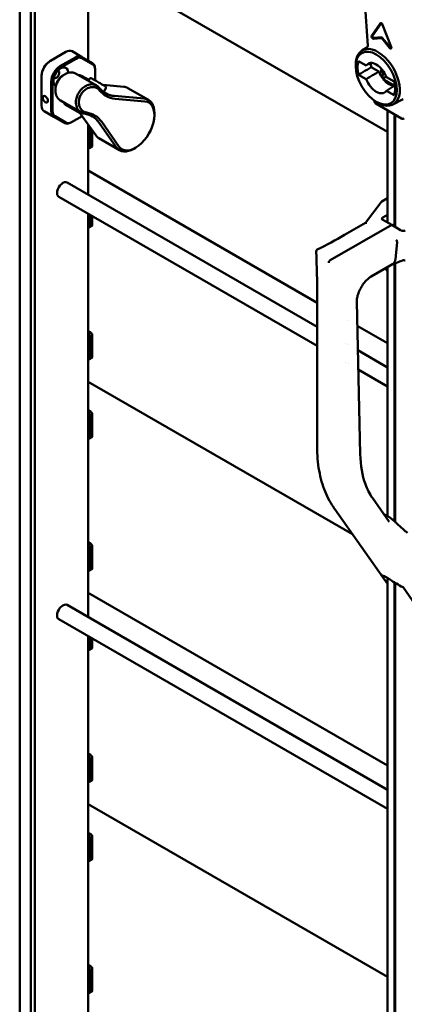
# Model space of a CAD drawing. Header units: millimetres. Extents: x 0 to 7913, y -180 to 2523.
# Tile 31 of 59: x 2644 to 2830, y 1028 to 1504. Entities that reach past the tile are written whole.
import ezdxf

# ---------------------------------------------------------------- set-up
doc = ezdxf.new("R2010")
doc.units = ezdxf.units.MM
doc.header["$LTSCALE"] = 3
doc.layers.add('Sichtbar (ISO)', color=7, linetype='Continuous', lineweight=50)

msp = doc.modelspace()

# ---------------------------------------------------------------- linework, layer by layer
at = {"layer": 'Sichtbar (ISO)'}
for p, q in [((2644.296, 809.258), (2644.296, 1624.823)), ((2649.738, 820.307), (2649.738, 1582.254)), ((2651.566, 822.009), (2651.566, 1579.216)), ((2677.315, 1484.269), (2677.315, 1554.319)), ((2677.315, 1533.225), (2821.844, 1449.781)), ((2810.882, 1512.726), (2812.316, 1491.399)), ((2818.392, 1502.227), (2814.248, 1496.331)), ((2814.644, 1496.225), (2818.788, 1502.121)), ((2823.639, 1490.909), (2819.494, 1501.59)), ((2815.117, 1494.825), (2818.837, 1495.158)), ((2818.943, 1495.553), (2815.223, 1495.221)), ((2819.049, 1495.035), (2822.769, 1490.407)), ((2823.087, 1490.681), (2819.367, 1495.308)), ((2809.474, 1489.098), (2812.161, 1490.806)), ((2666.572, 1488.442), (2659.137, 1484.15)), ((2663.733, 1481.496), (2671.168, 1485.789)), ((2664.087, 1480.884), (2671.522, 1485.176)), ((2669.572, 1488.74), (2674.168, 1486.086)), ((2674.168, 1486.086), (2679.461, 1483.03)), ((2674.272, 1485.449), (2679.565, 1482.393)), ((2659.137, 1484.15), (2658.783, 1483.946)), ((2680.704, 1480.283), (2680.704, 1479.875)), ((2680.704, 1479.875), (2680.704, 1474.689)), ((2806.575, 1481.079), (2806.551, 1481.878)), ((2807.884, 1484.041), (2811.55, 1481.924)), ((2817.683, 1478.958), (2814.047, 1481.057)), ((2654.894, 1476.801), (2654.894, 1477.21)), ((2654.894, 1476.801), (2654.894, 1462.501)), ((2665.324, 1477.208), (2666.032, 1477.617)), ((2671.534, 1477.903), (2681.432, 1472.188)), ((2674.451, 1476.789), (2677.61, 1474.966)), ((2677.763, 1475.232), (2677.362, 1474.538)), ((2811.55, 1475.316), (2807.884, 1477.433)), ((2818.943, 1476.93), (2818.979, 1476.403)), ((2818.943, 1476.93), (2818.959, 1476.81)), ((2819.758, 1479.242), (2819.814, 1478.502)), ((2819.983, 1475.059), (2824.975, 1472.176)), ((2821.386, 1476.245), (2825.053, 1474.129)), ((2659.491, 1459.847), (2659.491, 1474.148)), ((2660.198, 1459.847), (2660.198, 1474.148)), ((2661.535, 1469.827), (2661.535, 1470.644)), ((2694.492, 1471.591), (2684.521, 1472.485)), ((2685.73, 1470.631), (2684.867, 1469.136)), ((2696.54, 1470.959), (2706.44, 1465.243)), ((2690.057, 1467.16), (2704.392, 1465.876)), ((2690.411, 1465.841), (2704.745, 1464.556)), ((2825.053, 1467.52), (2821.386, 1469.637)), ((2824.505, 1463.065), (2829.449, 1465.644)), ((2829.45, 1465.645), (2829.449, 1465.644)), ((2664.039, 1464.917), (2673.937, 1459.202)), ((2666.451, 1462.933), (2673.443, 1458.896)), ((2815.779, 1464.034), (2815.486, 1464.973)), ((2816.11, 1464.564), (2816.79, 1464.143)), ((2828.666, 1456.289), (2816.234, 1463.467)), ((2825.318, 1463.406), (2825.318, 1463.406)), ((2660.733, 1457.1), (2656.137, 1459.754)), ((2666.026, 1454.044), (2660.733, 1457.1)), ((2666.63, 1454.273), (2661.337, 1457.329)), ((2674.445, 1457.47), (2669.38, 1454.546)), ((2672.744, 1459.891), (2680.971, 1448.178)), ((2709.338, 1458.02), (2709.338, 1458.836)), ((2821.844, 1460.228), (2821.844, 1406.05)), ((2825.318, 1458.222), (2825.318, 1404.07)), ((2825.489, 1403.964), (2825.489, 1458.123)), ((2829.97, 1456.267), (2829.319, 1456.166)), ((2669.026, 1454.342), (2669.38, 1454.546)), ((2677.315, 1419.486), (2677.315, 1453.384)), ((2678.201, 1452.122), (2678.201, 1442.267)), ((2690.871, 1442.463), (2682.597, 1454.242)), ((2692.19, 1442.816), (2683.916, 1454.595)), ((2679.29, 1450.573), (2679.29, 1443.079)), ((2682.545, 1446.718), (2692.445, 1441.003)), ((2677.343, 1442.185), (2677.315, 1442.201)), ((2678.019, 1442.005), (2679.079, 1442.618)), ((2700.149, 1442.104), (2699.442, 1441.696)), ((2677.315, 1431.163), (2787.976, 1367.273)), ((2667.147, 1425.356), (2787.958, 1355.606)), ((2663.147, 1418.428), (2787.944, 1346.377)), ((2811.205, 1405.799), (2818.808, 1415.888)), ((2821.844, 1417.733), (2819.107, 1416.153)), ((2677.315, 1215.362), (2677.315, 1410.248)), ((2678.201, 1403.994), (2678.201, 1409.737)), ((2679.29, 1409.108), (2679.29, 1404.806)), ((2819.58, 1408.448), (2821.844, 1409.755)), ((2677.315, 1403.928), (2677.343, 1403.911)), ((2678.019, 1403.732), (2679.079, 1404.344)), ((2794.194, 1387.803), (2823.893, 1404.95)), ((2811.288, 1405.847), (2801.157, 1399.998)), ((2823.893, 1404.95), (2819.58, 1407.266)), ((2828.206, 1402.285), (2823.893, 1404.95)), ((2825.935, 1390.089), (2826.512, 1396.33)), ((2813.966, 1379.941), (2824.302, 1385.908)), ((2821.844, 1384.489), (2821.844, 1264.182)), ((2825.318, 1386.264), (2825.318, 1261.57)), ((2825.489, 1261.416), (2825.489, 1386.329)), ((2821.844, 1382.48), (2820.707, 1383.832)), ((2787.981, 1370.688), (2787.87, 1297.998)), ((2808.693, 1294.153), (2807.002, 1367.727)), ((2802.811, 1358.708), (2802.811, 1358.708)), ((2807.268, 1356.134), (2821.844, 1347.719)), ((2678.566, 1352.856), (2677.315, 1353.579)), ((2677.315, 1352.322), (2677.701, 1352.099)), ((2679.29, 1351.613), (2679.29, 1341.017)), ((2678.201, 1350.819), (2678.201, 1340.205)), ((2801.684, 1347.681), (2801.684, 1347.681)), ((2802.855, 1347.005), (2802.855, 1347.005)), ((2807.54, 1344.3), (2821.844, 1336.042)), ((2677.343, 1340.122), (2677.315, 1340.139)), ((2678.019, 1339.943), (2679.079, 1340.556)), ((2801.72, 1338.423), (2801.72, 1338.423)), ((2802.89, 1337.748), (2802.89, 1337.748)), ((2807.755, 1334.938), (2821.844, 1326.805)), ((2677.315, 1329.101), (2804.932, 1255.421)), ((2678.566, 1314.583), (2677.315, 1315.306)), ((2677.701, 1313.826), (2677.315, 1314.049)), ((2679.29, 1313.34), (2679.29, 1302.744)), ((2678.201, 1301.932), (2678.201, 1312.546)), ((2677.315, 1301.865), (2677.343, 1301.849)), ((2678.019, 1301.67), (2679.079, 1302.282)), ((2822.7, 1261.379), (2814.542, 1272.985)), ((2796.384, 1267.582), (2821.844, 1231.362)), ((2678.566, 1250.794), (2677.315, 1251.517)), ((2677.315, 1250.26), (2677.701, 1250.037)), ((2678.201, 1248.757), (2678.201, 1238.143)), ((2679.29, 1249.551), (2679.29, 1238.955)), ((2677.343, 1238.06), (2677.315, 1238.077)), ((2678.019, 1237.881), (2679.079, 1238.494)), ((2821.844, 1231.4), (2818.604, 1236.009)), ((2821.844, 1234.318), (2821.844, 775.797)), ((2825.318, 1232.036), (2825.318, 774.818)), ((2825.489, 773.693), (2825.489, 1231.931)), ((2829.352, 1229.804), (2837.821, 1217.755)), ((2677.315, 1227.039), (2821.844, 1143.595)), ((2667.147, 1221.232), (2821.844, 1131.918)), ((2663.147, 1214.304), (2821.844, 1122.68)), ((2677.315, 1011.238), (2677.315, 1206.124)), ((2678.201, 1199.87), (2678.201, 1205.612)), ((2679.29, 1204.984), (2679.29, 1200.682)), ((2677.315, 1199.803), (2677.343, 1199.787)), ((2678.019, 1199.608), (2679.079, 1200.22)), ((2678.566, 1148.732), (2677.315, 1149.455)), ((2677.315, 1148.198), (2677.701, 1147.975)), ((2678.201, 1146.695), (2678.201, 1136.081)), ((2679.29, 1147.489), (2679.29, 1136.893)), ((2677.343, 1135.998), (2677.315, 1136.015)), ((2678.019, 1135.819), (2679.079, 1136.431)), ((2677.315, 1124.977), (2821.844, 1041.533)), ((2678.566, 1110.459), (2677.315, 1111.181)), ((2677.701, 1109.702), (2677.315, 1109.925)), ((2679.29, 1109.215), (2679.29, 1098.62)), ((2678.201, 1097.807), (2678.201, 1108.422)), ((2677.315, 1097.741), (2677.343, 1097.725)), ((2678.019, 1097.546), (2679.079, 1098.158)), ((2678.566, 1046.67), (2677.315, 1047.393)), ((2677.315, 1046.136), (2677.701, 1045.913)), ((2678.201, 1044.633), (2678.201, 1034.019)), ((2679.29, 1045.427), (2679.29, 1034.831)), ((2677.343, 1033.936), (2677.315, 1033.953)), ((2678.019, 1033.757), (2679.079, 1034.369))]:
    msp.add_line(p, q, dxfattribs=at)
for centre, start, end in [((2816.734, 1464.333), 197.35499, 240), ((2829.166, 1457.155), 240, 278.79398), ((2819.607, 1415.287), 120, 142.99905), ((2788.421, 1392.056), 116.67066, 182.23203)]:
    msp.add_arc(centre, 1, start, end, dxfattribs=at)
for centre, major_axis, ratio, start_param, end_param in [((2818.943, 1501.541), (-0.45, 0.779), 0.5773503, 4.4505896, 6.5449847), ((2819.155, 1501.664), (-0.3, 0.52), 0.5773503, 5.7241954, 6.5449847), ((2814.799, 1495.645), (-0.45, 0.779), 0.5773503, 0.2617994, 2.8797932), ((2815.011, 1495.768), (0.3, -0.52), 0.5773503, 3.403392, 6.0213859), ((2818.943, 1494.884), (-0.15, 0.26), 0.5773503, 4.9741884, 6.0213859), ((2819.155, 1495.007), (-0.3, 0.52), 0.5773503, 4.9741884, 6.0213859), ((2666.572, 1483.543), (3, 5.196), 0.5773503, 0, 0.7853982), ((2817.175, 1476.189), (-7.517, 13.021), 0.5773503, 2.3200014, 7.1047766), ((2823.087, 1490.86), (0.45, -0.779), 0.5773503, 4.9741884, 7.5921822), ((2823.3, 1490.983), (0.3, -0.52), 0.5773503, 4.9741884, 6.8421752), ((2671.168, 1480.89), (3, 5.196), 0.5773503, 0, 0.7853982), ((2671.522, 1480.686), (2.75, 4.763), 0.5773503, 0, 0.7853982), ((2659.137, 1479.251), (-3, -5.196), 0.5773503, 3.9269908, 5.4977872), ((2658.783, 1479.455), (-2.75, -4.763), 0.5773503, 3.9269908, 5.4977872), ((2663.733, 1476.597), (3, 5.196), 0.5773503, 0.7853982, 2.3561945), ((2664.087, 1476.393), (-2.525, -4.373), 0.5773503, 2.3195634, 6.3225567), ((2664.087, 1476.393), (2.75, 4.763), 0.5773503, 0.7853982, 2.3561945), ((2676.461, 1477.834), (3, 5.196), 0.5773503, 5.4977871, 6.2831853), ((2676.815, 1477.63), (2.75, 4.763), 0.5773503, 5.4977871, 6.2831853), ((2816.468, 1475.781), (6.398, -11.082), 0.5773503, 3.6052308, 4.2487508), ((2816.468, 1475.781), (-4.023, 6.969), 0.5773503, 4.4539526, 6.5416217), ((2822.479, 1479.251), (6.25, -10.825), 0.5773503, 4.0524864, 4.2316835), ((2813.128, 1474.4), (4.823, 16.219), 0.2553884, 4.9748484, 5.1573474), ((2661.965, 1477.618), (-1.025, -1.775), 0.5773503, 6.0923169, 9.6156463), ((2670.451, 1469.861), (4, 6.928), 0.5773503, 0, 0.3532301), ((2816.468, 1475.781), (4.023, -6.969), 0.5773503, 4.4539526, 6.5416217), ((2822.479, 1479.251), (3.875, -6.712), 0.5773503, 4.4320634, 6.0578809), ((2817.406, 1473.464), (-1.198, -4.036), 0.2555573, 2.4545159, 2.6195393), ((2818.94, 1476.872), (-0.687, -2.049), 0.2678008, 1.2365044, 2.5755437), ((2802.183, 1464.675), (-40.522, -20.876), 0.0452171, 4.1987218, 4.2478107), ((2700.668, 1494.497), (-15, -25.981), 0.5773503, 6.0600479, 6.5447762), ((2689.543, 1458.838), (6.998, 12.12), 0.5773503, 0, 0.2615909), ((2816.468, 1475.781), (-6.398, 11.082), 0.5773503, 3.6052308, 4.2487508), ((2701.375, 1494.089), (-15.5, -26.847), 0.5773503, 6.0600466, 6.5447762), ((2699.442, 1453.123), (6.998, 12.12), 0.5773503, 5.4977871, 6.5447762), ((2659.137, 1464.95), (-3, -5.196), 0.5773503, 5.4977871, 6.2831853), ((2670.451, 1469.861), (-4, -6.928), 0.5773503, 5.923455, 6.2831853), ((2700.149, 1452.715), (6.498, 11.254), 0.5773503, 2.8795848, 6.5447762), ((2663.733, 1462.297), (-3, -5.196), 0.5773503, 5.4977871, 6.2831853), ((2664.087, 1462.092), (-2.75, -4.763), 0.5773503, 5.4977871, 6.2831853), ((2664.223, 1431.391), (15, 25.981), 0.5773503, 6.0211774, 6.5059057), ((2664.931, 1430.983), (15.5, 26.847), 0.5773503, 6.0211774, 6.5059057), ((2669.026, 1459.241), (-3, -5.196), 0.5773503, 0, 0.7853982), ((2669.38, 1459.037), (-2.75, -4.763), 0.5773503, 0, 0.7853982), ((2689.543, 1458.838), (-6.998, -12.12), 0.5773503, 6.0211774, 6.2831853), ((2677.522, 1442.866), (0.497, -0.86), 0.5773503, 5.2403745, 6.8111708), ((2678.582, 1443.478), (0.497, -0.86), 0.5773503, 5.6376938, 5.6439976), ((2678.582, 1443.478), (0.497, -0.86), 0.5773503, 0, 0.7895073), ((2699.442, 1453.123), (-6.998, -12.12), 0.5773503, 6.0211774, 7.0685835), ((2665.147, 1421.892), (2, 3.464), 0.5773503, 0, 3.1415927), ((2820.64, 1407.878), (1.5, 0.044), 0.5568606, 2.3399182, 3.9107145), ((2677.522, 1404.592), (0.497, -0.86), 0.5773503, 5.2403745, 6.8111708), ((2678.582, 1405.205), (0.497, -0.86), 0.5773503, 5.6376938, 5.6439976), ((2678.582, 1405.205), (0.497, -0.86), 0.5773503, 0, 0.7895073), ((2811.881, 1405.035), (0.67, -0.757), 0.6781173, 2.2539898, 3.0044864), ((2829.267, 1402.898), (1.5, -0.047), 0.5971344, 3.945706, 5.5165024), ((2825.947, 1396.914), (-0.371, 0.938), 0.4616172, 3.8714324, 5.5309319), ((2827.711, 1391.439), (-4.867, -8.43), 0.5773503, 5.9625577, 6.0479635), ((2788.981, 1370.686), (-1, 0.002), 0.5798465, 6.283106, 6.2831973), ((2677.522, 1351.418), (0.497, -0.86), 0.5773503, 0.5279855, 2.0987819), ((2678.582, 1352.03), (-0.497, 0.86), 0.5773503, 3.9154512, 5.5210803), ((2677.522, 1340.804), (0.497, -0.86), 0.5773503, 5.2403745, 6.8111708), ((2678.582, 1341.416), (0.497, -0.86), 0.5773503, 5.6376938, 5.6439976), ((2678.582, 1341.416), (0.497, -0.86), 0.5773503, 0, 0.7895073), ((2677.522, 1313.145), (0.497, -0.86), 0.5773503, 0.5279855, 2.0987819), ((2678.582, 1313.757), (-0.497, 0.86), 0.5773503, 3.9154513, 5.5210909), ((2677.522, 1302.53), (0.497, -0.86), 0.5773503, 5.2403745, 6.8111708), ((2678.582, 1303.143), (0.497, -0.86), 0.5773503, 5.6376938, 5.6439976), ((2678.582, 1303.143), (0.497, -0.86), 0.5773503, 0, 0.7895073), ((2677.522, 1249.356), (0.497, -0.86), 0.5773503, 0.5279855, 2.0987819), ((2678.582, 1249.968), (-0.497, 0.86), 0.5773503, 3.9154512, 5.5210803), ((2677.522, 1238.742), (0.497, -0.86), 0.5773503, 5.2403745, 6.8111708), ((2678.582, 1239.354), (0.497, -0.86), 0.5773503, 5.6376938, 5.6439976), ((2678.582, 1239.354), (0.497, -0.86), 0.5773503, 0, 0.7895073), ((2841.633, 1246.682), (23.411, 10.099), 0.2709038, 3.2399676, 3.4687706), ((2841.633, 1246.682), (-30.43, 10.78), 0.6306059, 1.1569415, 1.3857445), ((2665.147, 1217.768), (2, 3.464), 0.5773503, 0, 3.1415927), ((2677.522, 1200.468), (0.497, -0.86), 0.5773503, 5.2403745, 6.8111708), ((2678.582, 1201.081), (0.497, -0.86), 0.5773503, 5.6376938, 5.6439976), ((2678.582, 1201.081), (0.497, -0.86), 0.5773503, 0, 0.7895073), ((2677.522, 1147.294), (0.497, -0.86), 0.5773503, 0.5279855, 2.0987819), ((2678.582, 1147.906), (-0.497, 0.86), 0.5773503, 3.9154512, 5.5210803), ((2677.522, 1136.679), (0.497, -0.86), 0.5773503, 5.2403745, 6.8111708), ((2678.582, 1137.292), (0.497, -0.86), 0.5773503, 5.6376938, 5.6439976), ((2678.582, 1137.292), (0.497, -0.86), 0.5773503, 0, 0.7895073), ((2677.522, 1109.021), (0.497, -0.86), 0.5773503, 0.5279855, 2.0987819), ((2678.582, 1109.633), (-0.497, 0.86), 0.5773503, 3.9154513, 5.5210909), ((2677.522, 1098.406), (0.497, -0.86), 0.5773503, 5.2403745, 6.8111708), ((2678.582, 1099.019), (0.497, -0.86), 0.5773503, 5.6376938, 5.6439976), ((2678.582, 1099.019), (0.497, -0.86), 0.5773503, 0, 0.7895073), ((2677.522, 1045.232), (0.497, -0.86), 0.5773503, 0.5279855, 2.0987819), ((2678.582, 1045.844), (-0.497, 0.86), 0.5773503, 3.9154512, 5.5210803), ((2677.522, 1034.617), (0.497, -0.86), 0.5773503, 5.2403745, 6.8111708), ((2678.582, 1035.23), (0.497, -0.86), 0.5773503, 5.6376938, 5.6439976), ((2678.582, 1035.23), (0.497, -0.86), 0.5773503, 0, 0.7895073)]:
    msp.add_ellipse(centre, major_axis=major_axis, ratio=ratio, start_param=start_param, end_param=end_param, dxfattribs=at)
for centre, major_axis in [((2816.468, 1475.781), (-7, 12.124)), ((2656.662, 1465.575), (-0.875, 1.516))]:
    msp.add_ellipse(centre, major_axis=major_axis, ratio=0.5773503, dxfattribs=at)
for points, knots in [([(2812.051, 1490.676), (2812.051, 1490.676), (2812.06, 1490.684), (2812.091, 1490.715), (2812.11, 1490.738), (2812.151, 1490.791), (2812.172, 1490.822), (2812.216, 1490.899), (2812.239, 1490.947), (2812.284, 1491.066), (2812.302, 1491.14), (2812.318, 1491.276), (2812.32, 1491.337), (2812.316, 1491.397)], [0, 0, 0, 0, 0.01909776, 0.01909776, 0.03499777, 0.03499777, 0.04936059, 0.04936059, 0.06713704, 0.06713704, 0.09110971, 0.09110971, 0.10994737, 0.10994737, 0.10994737, 0.10994737]), ([(2814.047, 1481.057), (2813.372, 1480.66), (2812.694, 1480.262), (2812.013, 1479.861), (2811.331, 1479.46), (2810.646, 1479.058), (2809.958, 1478.653), (2809.27, 1478.248), (2808.579, 1477.841), (2807.884, 1477.433)], [0, 0, 0, 0, 0.3333333, 0.3333333, 0.3333333, 0.6666667, 0.6666667, 0.6666667, 1, 1, 1, 1]), ([(2813.884, 1483.126), (2813.795, 1483.08), (2813.706, 1483.034), (2813.616, 1482.988), (2812.931, 1482.636), (2812.243, 1482.281), (2811.55, 1481.924)], [0.62324814, 0.62324814, 0.62324814, 0.62324814, 0.66666667, 0.66666667, 0.66666667, 1, 1, 1, 1]), ([(2671.534, 1477.903), (2671.314, 1478.03), (2671.083, 1478.139), (2670.587, 1478.323), (2670.32, 1478.396), (2669.679, 1478.509), (2669.302, 1478.532), (2668.689, 1478.499), (2668.466, 1478.474), (2667.823, 1478.361), (2667.392, 1478.241), (2666.599, 1477.924), (2666.235, 1477.743), (2665.547, 1477.323), (2665.222, 1477.091), (2664.617, 1476.588), (2664.337, 1476.323), (2663.821, 1475.769), (2663.585, 1475.486), (2663.156, 1474.902), (2662.962, 1474.606), (2662.608, 1473.992), (2662.448, 1473.677), (2662.158, 1473.013), (2662.03, 1472.667), (2661.808, 1471.944), (2661.719, 1471.569), (2661.585, 1470.793), (2661.546, 1470.396), (2661.527, 1469.589), (2661.552, 1469.184), (2661.674, 1468.338), (2661.785, 1467.905), (2661.969, 1467.4), (2662.011, 1467.295), (2662.226, 1466.799), (2662.433, 1466.444), (2662.855, 1465.885), (2663.057, 1465.666), (2663.511, 1465.259), (2663.767, 1465.074), (2664.038, 1464.917)], [-3.0635556, -3.0635556, -3.0635556, -3.0635556, -2.9322305, -2.9322305, -2.7921768, -2.7921768, -2.6079099, -2.6079099, -2.5053202, -2.5053202, -2.3172841, -2.3172841, -2.1626455, -2.1626455, -2.0237173, -2.0237173, -1.898573, -1.898573, -1.7843118, -1.7843118, -1.6773515, -1.6773515, -1.5703916, -1.5703916, -1.4561286, -1.4561286, -1.3309813, -1.3309813, -1.1920498, -1.1920498, -1.037411, -1.037411, -0.8493724, -0.8493724, -0.7983522, -0.7983522, -0.6027339, -0.6027339, -0.4529472, -0.4529472, -0.2907508, -0.2907508, -0.2907508, -0.2907508]), ([(2665.324, 1477.208), (2665.284, 1477.185), (2665.243, 1477.161), (2664.601, 1476.772), (2664.077, 1476.323), (2663.243, 1475.426), (2662.882, 1474.946), (2662.274, 1473.893), (2662.038, 1473.34), (2661.675, 1472.159), (2661.551, 1471.482), (2661.535, 1470.74), (2661.535, 1470.692), (2661.535, 1470.644)], [1.1329174, 1.1329174, 1.1329174, 1.1329174, 1.1476636, 1.1476636, 1.36804547, 1.36804547, 1.56632435, 1.56632435, 1.76461253, 1.76461253, 1.98896375, 1.98896375, 2.00456991, 2.00456991, 2.00456991, 2.00456991]), ([(2677.763, 1475.232), (2677.817, 1475.326), (2677.888, 1475.411), (2678.049, 1475.553), (2678.141, 1475.611), (2678.336, 1475.694), (2678.442, 1475.72), (2678.654, 1475.737), (2678.762, 1475.729), (2678.917, 1475.691), (2678.967, 1475.675), (2679.039, 1475.644), (2679.062, 1475.634), (2679.091, 1475.619), (2679.098, 1475.615), (2679.106, 1475.611), (2679.108, 1475.61), (2679.113, 1475.607), (2679.115, 1475.606), (2679.118, 1475.604), (2679.12, 1475.603), (2679.123, 1475.602), (2679.124, 1475.601), (2679.128, 1475.599), (2679.129, 1475.598), (2679.138, 1475.593), (2679.146, 1475.588), (2679.198, 1475.558), (2679.272, 1475.516), (2679.51, 1475.378), (2679.695, 1475.272), (2680.138, 1475.016), (2680.401, 1474.864), (2680.975, 1474.533), (2681.293, 1474.349), (2681.941, 1473.975), (2682.281, 1473.779), (2682.938, 1473.399), (2683.265, 1473.21), (2683.865, 1472.863), (2684.146, 1472.701), (2684.628, 1472.423), (2684.835, 1472.303), (2685.149, 1472.122), (2685.26, 1472.057), (2685.332, 1472.016), (2685.344, 1472.009), (2685.358, 1472.001), (2685.362, 1471.998), (2685.368, 1471.995), (2685.369, 1471.994), (2685.376, 1471.991), (2685.377, 1471.99), (2685.379, 1471.988), (2685.381, 1471.987), (2685.385, 1471.985), (2685.387, 1471.984), (2685.392, 1471.98), (2685.397, 1471.978), (2685.405, 1471.972), (2685.41, 1471.969), (2685.424, 1471.96), (2685.434, 1471.953), (2685.47, 1471.928), (2685.496, 1471.907), (2685.585, 1471.829), (2685.644, 1471.763), (2685.752, 1471.603), (2685.798, 1471.504), (2685.856, 1471.3), (2685.868, 1471.191), (2685.858, 1470.979), (2685.836, 1470.873), (2685.779, 1470.724), (2685.756, 1470.677), (2685.73, 1470.631)], [0, 0, 0, 0, 0.0324297, 0.0324297, 0.064273, 0.064273, 0.0961374, 0.0961374, 0.1280009, 0.1280009, 0.1437736, 0.1437736, 0.1514486, 0.1514486, 0.1537857, 0.1537857, 0.1547547, 0.1547547, 0.1563837, 0.1563837, 0.1579895, 0.1579895, 0.1614502, 0.1614502, 0.1718146, 0.1718146, 0.2029157, 0.2029157, 0.2969537, 0.2969537, 0.4133404, 0.4133404, 0.5280767, 0.5280767, 0.6428105, 0.6428105, 0.7575329, 0.7575329, 0.8722529, 0.8722529, 0.9869743, 0.9869743, 1.1017029, 1.1017029, 1.2164605, 1.2164605, 1.2449202, 1.2449202, 1.266254, 1.266254, 1.2742613, 1.2742613, 1.2754858, 1.2754858, 1.2767948, 1.2767948, 1.2775999, 1.2775999, 1.2792269, 1.2792269, 1.2808322, 1.2808322, 1.284391, 1.284391, 1.2941575, 1.2941575, 1.3201504, 1.3201504, 1.3520928, 1.3520928, 1.3839528, 1.3839528, 1.4158165, 1.4158165, 1.4315816, 1.4315816, 1.4315816, 1.4315816]), ([(2811.55, 1475.316), (2812.243, 1475.727), (2812.931, 1476.136), (2813.616, 1476.543), (2814.301, 1476.95), (2814.983, 1477.355), (2815.66, 1477.757), (2816.338, 1478.16), (2817.012, 1478.56), (2817.683, 1478.958)], [0, 0, 0, 0, 0.3333333, 0.3333333, 0.3333333, 0.6666667, 0.6666667, 0.6666667, 1, 1, 1, 1]), ([(2675.54, 1458.643), (2675.33, 1458.675), (2675.127, 1458.72), (2674.73, 1458.836), (2674.536, 1458.907), (2673.975, 1459.159), (2673.626, 1459.376), (2673.099, 1459.813), (2672.902, 1460.009), (2672.483, 1460.507), (2672.276, 1460.823), (2671.998, 1461.37), (2671.908, 1461.576), (2671.683, 1462.19), (2671.574, 1462.623), (2671.452, 1463.468), (2671.426, 1463.874), (2671.446, 1464.681), (2671.485, 1465.078), (2671.619, 1465.853), (2671.707, 1466.229), (2671.929, 1466.952), (2672.058, 1467.298), (2672.348, 1467.961), (2672.507, 1468.277), (2672.862, 1468.891), (2673.056, 1469.187), (2673.485, 1469.77), (2673.721, 1470.054), (2674.236, 1470.608), (2674.517, 1470.872), (2675.122, 1471.376), (2675.446, 1471.608), (2676.134, 1472.028), (2676.499, 1472.208), (2677.292, 1472.525), (2677.722, 1472.646), (2678.251, 1472.738), (2678.364, 1472.754), (2678.9, 1472.816), (2679.311, 1472.815), (2680.007, 1472.727), (2680.299, 1472.661), (2680.997, 1472.432), (2681.391, 1472.236), (2681.933, 1471.86), (2682.105, 1471.721), (2682.428, 1471.418), (2682.579, 1471.254), (2682.72, 1471.077)], [-3.3542555, -3.3542555, -3.3542555, -3.3542555, -3.2495087, -3.2495087, -3.1438751, -3.1438751, -2.9321567, -2.9321567, -2.7921269, -2.7921269, -2.6078909, -2.6078909, -2.5053183, -2.5053183, -2.3172852, -2.3172852, -2.1626516, -2.1626516, -2.023726, -2.023726, -1.8985843, -1.8985843, -1.7843263, -1.7843263, -1.6773718, -1.6773718, -1.5704169, -1.5704169, -1.4561613, -1.4561613, -1.3310231, -1.3310231, -1.192102, -1.192102, -1.0374728, -1.0374728, -0.8494491, -0.8494491, -0.7984251, -0.7984251, -0.6027908, -0.6027908, -0.4529891, -0.4529891, -0.2258827, -0.2258827, -0.1124604, -0.1124604, -0.0000003, -0.0000003, -0.0000003, -0.0000003]), ([(2676.624, 1459.143), (2675.67, 1459.287), (2674.986, 1459.704), (2673.961, 1460.576), (2673.509, 1461.21), (2672.971, 1462.671), (2672.83, 1463.433), (2672.868, 1464.969), (2672.993, 1465.645), (2673.358, 1466.825), (2673.595, 1467.377), (2674.206, 1468.429), (2674.568, 1468.909), (2675.404, 1469.803), (2675.93, 1470.251), (2677.287, 1471.068), (2678.028, 1471.31), (2679.504, 1471.55), (2680.275, 1471.476), (2681.499, 1471.035), (2682.2, 1470.678), (2682.829, 1469.888)], [-4.7411369, -4.7411369, -4.7411369, -4.7411369, -4.235361, -4.235361, -3.6202156, -3.6202156, -3.131781, -3.131781, -2.7298678, -2.7298678, -2.3743199, -2.3743199, -2.0181606, -2.0181606, -1.6227954, -1.6227954, -1.1301447, -1.1301447, -0.5009176, -0.5009176, -0.000001, -0.000001, -0.000001, -0.000001]), ([(2825.41, 1472.222), (2825.384, 1472.205), (2825.359, 1472.189), (2825.334, 1472.173), (2824.683, 1471.755), (2824.029, 1471.334), (2823.371, 1470.912), (2822.713, 1470.489), (2822.052, 1470.064), (2821.386, 1469.637)], [0.32029756, 0.32029756, 0.32029756, 0.32029756, 0.33333333, 0.33333333, 0.33333333, 0.66666667, 0.66666667, 0.66666667, 1, 1, 1, 1]), ([(2684.866, 1469.136), (2684.852, 1469.114), (2684.808, 1469.11), (2684.731, 1469.13), (2684.73, 1469.131), (2684.729, 1469.131)], [3.200881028, 3.200881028, 3.200881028, 3.200881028, 3.297958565, 3.297958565, 3.299487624, 3.299487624, 3.299487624, 3.299487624]), ([(2824.302, 1385.908), (2824.307, 1385.911), (2824.378, 1385.953), (2824.509, 1386.038), (2824.681, 1386.175), (2824.84, 1386.328), (2824.986, 1386.495), (2825.119, 1386.678), (2825.24, 1386.879), (2825.35, 1387.103), (2825.451, 1387.356), (2825.544, 1387.649), (2825.631, 1387.994), (2825.714, 1388.403), (2825.793, 1388.885), (2825.867, 1389.443), (2825.914, 1389.866), (2825.935, 1390.089)], [0.32922084, 0.32922084, 0.32922084, 0.32922084, 0.33333333, 0.38095238, 0.42857143, 0.47619048, 0.52380952, 0.57142857, 0.61904762, 0.66666667, 0.71428571, 0.76190476, 0.80952381, 0.85714286, 0.9047619, 0.95238095, 1, 1, 1, 1]), ([(2829.498, 1387.799), (2829.499, 1387.799), (2829.5, 1387.799), (2829.501, 1387.799), (2829.529, 1387.798), (2829.556, 1387.796), (2829.584, 1387.795), (2829.612, 1387.793), (2829.64, 1387.791), (2829.667, 1387.789), (2829.695, 1387.787), (2829.723, 1387.784), (2829.751, 1387.781), (2829.778, 1387.778), (2829.806, 1387.774), (2829.834, 1387.771), (2829.862, 1387.767), (2829.89, 1387.762), (2829.918, 1387.757), (2829.946, 1387.753), (2829.974, 1387.747), (2830.002, 1387.741), (2830.03, 1387.735), (2830.057, 1387.728), (2830.085, 1387.721), (2830.113, 1387.713), (2830.14, 1387.705), (2830.167, 1387.696), (2830.195, 1387.687), (2830.222, 1387.677), (2830.248, 1387.666), (2830.275, 1387.655), (2830.302, 1387.643), (2830.328, 1387.63)], [0.58221775, 0.58221775, 0.58221775, 0.58221775, 0.58333333, 0.58333333, 0.58333333, 0.625, 0.625, 0.625, 0.66666667, 0.66666667, 0.66666667, 0.70833333, 0.70833333, 0.70833333, 0.75, 0.75, 0.75, 0.79166667, 0.79166667, 0.79166667, 0.83333333, 0.83333333, 0.83333333, 0.875, 0.875, 0.875, 0.91666667, 0.91666667, 0.91666667, 0.95833333, 0.95833333, 0.95833333, 0.99999999, 0.99999999, 0.99999999, 0.99999999]), ([(2813.966, 1379.941), (2813.627, 1379.745), (2813.221, 1379.468), (2812.365, 1378.771), (2811.905, 1378.341), (2810.956, 1377.32), (2810.459, 1376.704), (2809.503, 1375.339), (2809.039, 1374.565), (2808.235, 1372.975), (2807.888, 1372.136), (2807.373, 1370.559), (2807.196, 1369.796), (2807.02, 1368.592), (2806.993, 1368.105), (2807.002, 1367.727)], [0, 0, 0, 0, 0.2128711, 0.2128711, 0.430506, 0.430506, 0.6733509, 0.6733509, 0.937727, 0.937727, 1.2111788, 1.2111788, 1.4780721, 1.4780721, 1.6970636, 1.6970636, 1.6970636, 1.6970636]), ([(2677.701, 1352.099), (2677.814, 1352.195), (2678.03, 1352.377), (2678.302, 1352.614), (2678.456, 1352.751), (2678.521, 1352.811)], [0, 0, 0, 0, 0.33333333, 0.66666667, 0.93649332, 0.93649332, 0.93649332, 0.93649332]), ([(2679.287, 1351.614), (2679.182, 1351.542), (2678.965, 1351.384), (2678.602, 1351.118), (2678.339, 1350.922), (2678.201, 1350.819)], [0.00001246, 0.00001246, 0.00001246, 0.00001246, 0.33333333, 0.66666667, 1, 1, 1, 1]), ([(2677.701, 1313.826), (2677.815, 1313.922), (2678.031, 1314.106), (2678.303, 1314.341), (2678.456, 1314.478), (2678.521, 1314.538)], [0, 0, 0, 0, 0.33333333, 0.66666667, 0.93617343, 0.93617343, 0.93617343, 0.93617343]), ([(2679.287, 1313.341), (2679.182, 1313.268), (2678.965, 1313.111), (2678.602, 1312.845), (2678.339, 1312.649), (2678.201, 1312.546)], [0.00001246, 0.00001246, 0.00001246, 0.00001246, 0.33333333, 0.66666667, 1, 1, 1, 1]), ([(2787.888, 1296.237), (2787.886, 1296.353), (2787.883, 1296.47), (2787.879, 1296.705), (2787.877, 1296.822), (2787.874, 1297.056), (2787.873, 1297.174), (2787.871, 1297.409), (2787.87, 1297.527), (2787.87, 1297.761), (2787.869, 1297.877), (2787.87, 1297.993)], [4.68640406, 4.68640406, 4.68640406, 4.68640406, 4.69141472, 4.69141472, 4.696425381, 4.696425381, 4.701436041, 4.701436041, 4.706446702, 4.706446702, 4.711381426, 4.711381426, 4.711381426, 4.711381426]), ([(2787.888, 1296.237), (2787.935, 1294.23), (2788.06, 1292.27), (2788.469, 1288.458), (2788.753, 1286.606), (2789.477, 1283.025), (2789.918, 1281.296), (2790.954, 1277.975), (2791.549, 1276.382), (2792.89, 1273.347), (2793.637, 1271.905), (2794.456, 1270.544)], [1.59697627, 1.59697627, 1.59697627, 1.59697627, 1.68698038, 1.68698038, 1.77698449, 1.77698449, 1.8669886, 1.8669886, 1.95699271, 1.95699271, 2.04699682, 2.04699682, 2.04699682, 2.04699682]), ([(2808.693, 1294.153), (2808.819, 1288.636), (2809.702, 1283.663), (2812.079, 1277.078), (2813.231, 1274.85), (2814.542, 1272.985)], [0, 0, 0, 0, 2.1483897, 2.1483897, 3.4830813, 3.4830813, 3.4830813, 3.4830813]), ([(2794.456, 1270.544), (2794.577, 1270.343), (2794.699, 1270.143), (2794.947, 1269.744), (2795.072, 1269.545), (2795.326, 1269.149), (2795.455, 1268.951), (2795.715, 1268.558), (2795.847, 1268.361), (2796.113, 1267.971), (2796.248, 1267.776), (2796.384, 1267.582)], [2.046996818, 2.046996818, 2.046996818, 2.046996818, 2.056476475, 2.056476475, 2.065956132, 2.065956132, 2.075435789, 2.075435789, 2.084915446, 2.084915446, 2.094395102, 2.094395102, 2.094395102, 2.094395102]), ([(2820.076, 1265.112), (2820.306, 1265.014), (2820.545, 1264.897), (2821.042, 1264.639), (2821.301, 1264.497), (2821.56, 1264.353)], [1.1639768, 1.1639768, 1.1639768, 1.1639768, 1.26761349, 1.26761349, 1.37485341, 1.37485341, 1.37485341, 1.37485341]), ([(2821.57, 1264.347), (2821.568, 1264.348), (2821.566, 1264.349), (2821.565, 1264.35), (2821.55, 1264.359), (2821.535, 1264.366), (2821.519, 1264.372), (2821.503, 1264.378), (2821.487, 1264.383), (2821.47, 1264.387), (2821.453, 1264.391), (2821.436, 1264.394), (2821.418, 1264.396), (2821.4, 1264.397), (2821.382, 1264.398), (2821.363, 1264.397), (2821.345, 1264.396), (2821.325, 1264.394), (2821.306, 1264.391), (2821.287, 1264.388), (2821.267, 1264.384), (2821.247, 1264.379), (2821.227, 1264.373), (2821.207, 1264.367), (2821.187, 1264.359), (2821.167, 1264.352), (2821.146, 1264.343), (2821.126, 1264.333), (2821.105, 1264.323), (2821.085, 1264.313), (2821.064, 1264.301)], [0.24072534, 0.24072534, 0.24072534, 0.24072534, 0.25, 0.25, 0.25, 0.33333333, 0.33333333, 0.33333333, 0.41666667, 0.41666667, 0.41666667, 0.5, 0.5, 0.5, 0.58333333, 0.58333333, 0.58333333, 0.66666667, 0.66666667, 0.66666667, 0.75, 0.75, 0.75, 0.83333333, 0.83333333, 0.83333333, 0.91666667, 0.91666667, 0.91666667, 1, 1, 1, 1]), ([(2821.57, 1264.347), (2822.014, 1264.08), (2822.476, 1263.798), (2823.294, 1263.237), (2823.642, 1262.981), (2824.328, 1262.436), (2824.671, 1262.142), (2825.437, 1261.467), (2825.859, 1261.082), (2827.516, 1259.555), (2828.722, 1258.408), (2830.497, 1256.85), (2830.998, 1256.423), (2831.501, 1256.03)], [0, 0, 0, 0, 0.1918704, 0.1918704, 0.3223003, 0.3223003, 0.4560594, 0.4560594, 0.631773, 0.631773, 1.1540101, 1.1540101, 1.3474567, 1.3474567, 1.3474567, 1.3474567]), ([(2677.701, 1250.037), (2677.814, 1250.132), (2678.03, 1250.315), (2678.302, 1250.552), (2678.456, 1250.689), (2678.521, 1250.749)], [0, 0, 0, 0, 0.33333333, 0.66666667, 0.93649332, 0.93649332, 0.93649332, 0.93649332]), ([(2679.287, 1249.552), (2679.182, 1249.48), (2678.965, 1249.322), (2678.602, 1249.056), (2678.339, 1248.86), (2678.201, 1248.757)], [0.00001246, 0.00001246, 0.00001246, 0.00001246, 0.33333333, 0.66666667, 1, 1, 1, 1]), ([(2820.343, 1235.081), (2820.399, 1235.065), (2820.463, 1235.044), (2820.771, 1234.922), (2821.099, 1234.754), (2821.847, 1234.322), (2822.296, 1234.041), (2822.893, 1233.641), (2823.033, 1233.545), (2823.172, 1233.448)], [-0.87122931, -0.87122931, -0.87122931, -0.87122931, -0.82303669, -0.82303669, -0.66424347, -0.66424347, -0.50545025, -0.50545025, -0.45725764, -0.45725764, -0.45725764, -0.45725764]), ([(2677.701, 1147.975), (2677.814, 1148.07), (2678.03, 1148.253), (2678.302, 1148.489), (2678.456, 1148.627), (2678.521, 1148.687)], [0, 0, 0, 0, 0.33333333, 0.66666667, 0.93649332, 0.93649332, 0.93649332, 0.93649332]), ([(2679.287, 1147.49), (2679.182, 1147.418), (2678.965, 1147.26), (2678.602, 1146.994), (2678.339, 1146.798), (2678.201, 1146.695)], [0.00001246, 0.00001246, 0.00001246, 0.00001246, 0.33333333, 0.66666667, 1, 1, 1, 1]), ([(2677.701, 1109.702), (2677.815, 1109.798), (2678.031, 1109.981), (2678.303, 1110.217), (2678.456, 1110.354), (2678.521, 1110.414)], [0, 0, 0, 0, 0.33333333, 0.66666667, 0.93617343, 0.93617343, 0.93617343, 0.93617343]), ([(2679.287, 1109.217), (2679.182, 1109.144), (2678.965, 1108.987), (2678.602, 1108.721), (2678.339, 1108.525), (2678.201, 1108.422)], [0.00001246, 0.00001246, 0.00001246, 0.00001246, 0.33333333, 0.66666667, 1, 1, 1, 1]), ([(2677.701, 1045.913), (2677.814, 1046.008), (2678.03, 1046.191), (2678.302, 1046.427), (2678.456, 1046.565), (2678.521, 1046.625)], [0, 0, 0, 0, 0.33333333, 0.66666667, 0.93649332, 0.93649332, 0.93649332, 0.93649332]), ([(2679.287, 1045.428), (2679.182, 1045.355), (2678.965, 1045.198), (2678.602, 1044.932), (2678.339, 1044.736), (2678.201, 1044.633)], [0.00001246, 0.00001246, 0.00001246, 0.00001246, 0.33333333, 0.66666667, 1, 1, 1, 1])]:
    msp.add_open_spline(points, degree=3, knots=knots, dxfattribs=at)
for points in [[(2678.201, 1442.267), (2678.331, 1442.361), (2678.582, 1442.545), (2678.93, 1442.802), (2679.14, 1442.966), (2679.242, 1443.045)], [(2678.201, 1403.994), (2678.331, 1404.088), (2678.582, 1404.272), (2678.93, 1404.529), (2679.14, 1404.693), (2679.242, 1404.772)], [(2787.972, 1392.95), (2792.498, 1395.223), (2796.93, 1397.557), (2801.157, 1399.998)], [(2787.981, 1370.688), (2787.991, 1377.504), (2787.706, 1384.729), (2787.422, 1392.017)], [(2793.487, 1386.578), (2793.482, 1386.601), (2793.476, 1386.646), (2793.492, 1386.711), (2793.504, 1386.786), (2793.522, 1386.865), (2793.546, 1386.945), (2793.574, 1387.026), (2793.607, 1387.107), (2793.645, 1387.187), (2793.687, 1387.265), (2793.733, 1387.341), (2793.782, 1387.414), (2793.835, 1387.484), (2793.89, 1387.55), (2793.948, 1387.611), (2794.008, 1387.668), (2794.069, 1387.719), (2794.132, 1387.765), (2794.174, 1387.791), (2794.194, 1387.803)], [(2829.768, 1387.895), (2827.873, 1387.225), (2825.992, 1386.529), (2824.135, 1385.812)], [(2678.521, 1352.811), (2678.536, 1352.826), (2678.551, 1352.84), (2678.566, 1352.854)], [(2678.201, 1340.205), (2678.331, 1340.299), (2678.582, 1340.483), (2678.93, 1340.74), (2679.14, 1340.904), (2679.242, 1340.983)], [(2678.521, 1314.538), (2678.536, 1314.552), (2678.551, 1314.566), (2678.566, 1314.581)], [(2678.201, 1301.932), (2678.331, 1302.026), (2678.582, 1302.21), (2678.93, 1302.467), (2679.14, 1302.631), (2679.242, 1302.71)], [(2678.521, 1250.749), (2678.536, 1250.764), (2678.551, 1250.778), (2678.566, 1250.792)], [(2678.201, 1238.143), (2678.331, 1238.237), (2678.582, 1238.421), (2678.93, 1238.678), (2679.14, 1238.842), (2679.242, 1238.921)], [(2678.201, 1199.87), (2678.331, 1199.964), (2678.582, 1200.148), (2678.93, 1200.404), (2679.14, 1200.569), (2679.242, 1200.648)], [(2678.521, 1148.687), (2678.536, 1148.702), (2678.551, 1148.716), (2678.566, 1148.73)], [(2678.201, 1136.081), (2678.331, 1136.175), (2678.582, 1136.359), (2678.93, 1136.616), (2679.14, 1136.78), (2679.242, 1136.859)], [(2678.521, 1110.414), (2678.536, 1110.428), (2678.551, 1110.442), (2678.566, 1110.456)], [(2678.201, 1097.807), (2678.331, 1097.902), (2678.582, 1098.086), (2678.93, 1098.342), (2679.14, 1098.507), (2679.242, 1098.586)], [(2678.521, 1046.625), (2678.536, 1046.639), (2678.551, 1046.654), (2678.566, 1046.668)], [(2678.201, 1034.019), (2678.331, 1034.113), (2678.582, 1034.297), (2678.93, 1034.554), (2679.14, 1034.718), (2679.242, 1034.797)]]:
    msp.add_open_spline(points, degree=3, dxfattribs=at)

doc.saveas('drawing.dxf')
